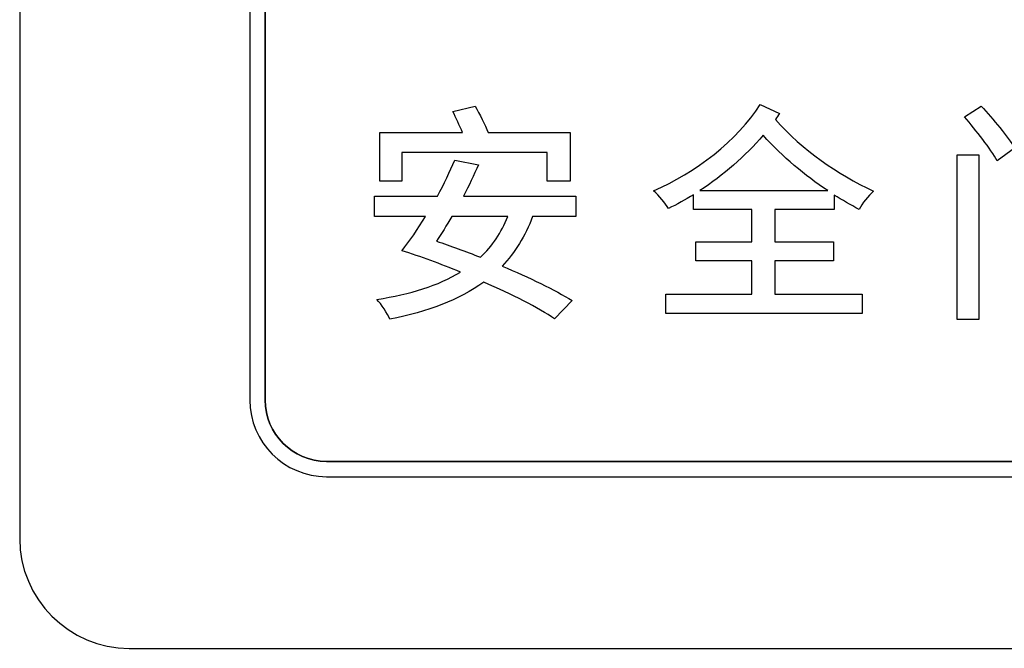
# Model space of a CAD drawing. Header units: millimetres. Extents: x 7146 to 9108, y -1574 to -663.
# Tile 117 of 256: x 7394 to 7407, y -1225 to -1217. Entities that reach past the tile are written whole.
import ezdxf

# ---------------------------------------------------------------- set-up
doc = ezdxf.new("R2010")
doc.units = ezdxf.units.MM
doc.header["$LTSCALE"] = 3

msp = doc.modelspace()

# ---------------------------------------------------------------- linework, layer by layer
at = {"linetype": 'Continuous', "lineweight": 30}
for points, knots in [([(7395.087, -1206.57), (7395.087, -1206.57), (7412.387, -1206.57), (7412.387, -1206.57), (7412.387, -1206.57), (7413.212, -1206.57), (7413.887, -1207.245), (7413.887, -1208.07), (7413.887, -1208.07), (7413.887, -1208.07), (7413.887, -1223.77), (7413.887, -1223.77), (7413.887, -1223.77), (7413.887, -1224.595), (7413.212, -1225.27), (7412.387, -1225.27), (7412.387, -1225.27), (7412.387, -1225.27), (7395.087, -1225.27), (7395.087, -1225.27), (7395.087, -1225.27), (7394.262, -1225.27), (7393.587, -1224.595), (7393.587, -1223.77), (7393.587, -1223.77), (7393.587, -1223.77), (7393.587, -1208.07), (7393.587, -1208.07), (7393.587, -1208.07), (7393.587, -1207.245), (7394.262, -1206.57), (7395.087, -1206.57)], [0, 0, 0, 0, 0.111111, 0.111111, 0.111111, 0.111111, 0.222222, 0.222222, 0.222222, 0.222222, 0.333333, 0.333333, 0.333333, 0.333333, 0.444444, 0.444444, 0.444444, 0.444444, 0.555556, 0.555556, 0.555556, 0.555556, 0.666667, 0.666667, 0.666667, 0.666667, 0.777778, 0.777778, 0.777778, 0.777778, 1, 1, 1, 1]), ([(7395.087, -1206.57), (7395.087, -1206.57), (7412.387, -1206.57), (7412.387, -1206.57), (7412.387, -1206.57), (7413.212, -1206.57), (7413.887, -1207.245), (7413.887, -1208.07), (7413.887, -1208.07), (7413.887, -1208.07), (7413.887, -1223.77), (7413.887, -1223.77), (7413.887, -1223.77), (7413.887, -1224.595), (7413.212, -1225.27), (7412.387, -1225.27), (7412.387, -1225.27), (7412.387, -1225.27), (7395.087, -1225.27), (7395.087, -1225.27), (7395.087, -1225.27), (7394.262, -1225.27), (7393.587, -1224.595), (7393.587, -1223.77), (7393.587, -1223.77), (7393.587, -1223.77), (7393.587, -1208.07), (7393.587, -1208.07), (7393.587, -1208.07), (7393.587, -1207.245), (7394.262, -1206.57), (7395.087, -1206.57)], [0, 0, 0, 0, 0.111111, 0.111111, 0.111111, 0.111111, 0.222222, 0.222222, 0.222222, 0.222222, 0.333333, 0.333333, 0.333333, 0.333333, 0.444444, 0.444444, 0.444444, 0.444444, 0.555556, 0.555556, 0.555556, 0.555556, 0.666667, 0.666667, 0.666667, 0.666667, 0.777778, 0.777778, 0.777778, 0.777778, 1, 1, 1, 1]), ([(7397.787, -1208.92), (7397.787, -1208.92), (7409.687, -1208.92), (7409.687, -1208.92), (7409.687, -1208.92), (7410.264, -1208.92), (7410.737, -1209.392), (7410.737, -1209.97), (7410.737, -1209.97), (7410.737, -1209.97), (7410.737, -1221.87), (7410.737, -1221.87), (7410.737, -1221.87), (7410.737, -1222.447), (7410.264, -1222.92), (7409.687, -1222.92), (7409.687, -1222.92), (7409.687, -1222.92), (7397.787, -1222.92), (7397.787, -1222.92), (7397.787, -1222.92), (7397.209, -1222.92), (7396.737, -1222.447), (7396.737, -1221.87), (7396.737, -1221.87), (7396.737, -1221.87), (7396.737, -1209.97), (7396.737, -1209.97), (7396.737, -1209.97), (7396.737, -1209.392), (7397.209, -1208.92), (7397.787, -1208.92)], [0, 0, 0, 0, 0.111111, 0.111111, 0.111111, 0.111111, 0.222222, 0.222222, 0.222222, 0.222222, 0.333333, 0.333333, 0.333333, 0.333333, 0.444444, 0.444444, 0.444444, 0.444444, 0.555556, 0.555556, 0.555556, 0.555556, 0.666667, 0.666667, 0.666667, 0.666667, 0.777778, 0.777778, 0.777778, 0.777778, 1, 1, 1, 1]), ([(7397.787, -1208.92), (7397.787, -1208.92), (7409.687, -1208.92), (7409.687, -1208.92), (7409.687, -1208.92), (7410.264, -1208.92), (7410.737, -1209.392), (7410.737, -1209.97), (7410.737, -1209.97), (7410.737, -1209.97), (7410.737, -1221.87), (7410.737, -1221.87), (7410.737, -1221.87), (7410.737, -1222.447), (7410.264, -1222.92), (7409.687, -1222.92), (7409.687, -1222.92), (7409.687, -1222.92), (7397.787, -1222.92), (7397.787, -1222.92), (7397.787, -1222.92), (7397.209, -1222.92), (7396.737, -1222.447), (7396.737, -1221.87), (7396.737, -1221.87), (7396.737, -1221.87), (7396.737, -1209.97), (7396.737, -1209.97), (7396.737, -1209.97), (7396.737, -1209.392), (7397.209, -1208.92), (7397.787, -1208.92)], [0, 0, 0, 0, 0.111111, 0.111111, 0.111111, 0.111111, 0.222222, 0.222222, 0.222222, 0.222222, 0.333333, 0.333333, 0.333333, 0.333333, 0.444444, 0.444444, 0.444444, 0.444444, 0.555556, 0.555556, 0.555556, 0.555556, 0.666667, 0.666667, 0.666667, 0.666667, 0.777778, 0.777778, 0.777778, 0.777778, 1, 1, 1, 1]), ([(7397.787, -1208.92), (7397.787, -1208.92), (7409.687, -1208.92), (7409.687, -1208.92), (7409.687, -1208.92), (7410.264, -1208.92), (7410.737, -1209.392), (7410.737, -1209.97), (7410.737, -1209.97), (7410.737, -1209.97), (7410.737, -1221.87), (7410.737, -1221.87), (7410.737, -1221.87), (7410.737, -1222.447), (7410.264, -1222.92), (7409.687, -1222.92), (7409.687, -1222.92), (7409.687, -1222.92), (7397.787, -1222.92), (7397.787, -1222.92), (7397.787, -1222.92), (7397.209, -1222.92), (7396.737, -1222.447), (7396.737, -1221.87), (7396.737, -1221.87), (7396.737, -1221.87), (7396.737, -1209.97), (7396.737, -1209.97), (7396.737, -1209.97), (7396.737, -1209.392), (7397.209, -1208.92), (7397.787, -1208.92)], [0, 0, 0, 0, 0.111111, 0.111111, 0.111111, 0.111111, 0.222222, 0.222222, 0.222222, 0.222222, 0.333333, 0.333333, 0.333333, 0.333333, 0.444444, 0.444444, 0.444444, 0.444444, 0.555556, 0.555556, 0.555556, 0.555556, 0.666667, 0.666667, 0.666667, 0.666667, 0.777778, 0.777778, 0.777778, 0.777778, 1, 1, 1, 1]), ([(7397.787, -1208.92), (7397.787, -1208.92), (7409.687, -1208.92), (7409.687, -1208.92), (7409.687, -1208.92), (7410.264, -1208.92), (7410.737, -1209.392), (7410.737, -1209.97), (7410.737, -1209.97), (7410.737, -1209.97), (7410.737, -1221.87), (7410.737, -1221.87), (7410.737, -1221.87), (7410.737, -1222.447), (7410.264, -1222.92), (7409.687, -1222.92), (7409.687, -1222.92), (7409.687, -1222.92), (7397.787, -1222.92), (7397.787, -1222.92), (7397.787, -1222.92), (7397.209, -1222.92), (7396.737, -1222.447), (7396.737, -1221.87), (7396.737, -1221.87), (7396.737, -1221.87), (7396.737, -1209.97), (7396.737, -1209.97), (7396.737, -1209.97), (7396.737, -1209.392), (7397.209, -1208.92), (7397.787, -1208.92)], [0, 0, 0, 0, 0.111111, 0.111111, 0.111111, 0.111111, 0.222222, 0.222222, 0.222222, 0.222222, 0.333333, 0.333333, 0.333333, 0.333333, 0.444444, 0.444444, 0.444444, 0.444444, 0.555556, 0.555556, 0.555556, 0.555556, 0.666667, 0.666667, 0.666667, 0.666667, 0.777778, 0.777778, 0.777778, 0.777778, 1, 1, 1, 1]), ([(7397.787, -1208.92), (7397.787, -1208.92), (7409.687, -1208.92), (7409.687, -1208.92), (7409.687, -1208.92), (7410.264, -1208.92), (7410.737, -1209.392), (7410.737, -1209.97), (7410.737, -1209.97), (7410.737, -1209.97), (7410.737, -1221.87), (7410.737, -1221.87), (7410.737, -1221.87), (7410.737, -1222.447), (7410.264, -1222.92), (7409.687, -1222.92), (7409.687, -1222.92), (7409.687, -1222.92), (7397.787, -1222.92), (7397.787, -1222.92), (7397.787, -1222.92), (7397.209, -1222.92), (7396.737, -1222.447), (7396.737, -1221.87), (7396.737, -1221.87), (7396.737, -1221.87), (7396.737, -1209.97), (7396.737, -1209.97), (7396.737, -1209.97), (7396.737, -1209.392), (7397.209, -1208.92), (7397.787, -1208.92)], [0, 0, 0, 0, 0.111111, 0.111111, 0.111111, 0.111111, 0.222222, 0.222222, 0.222222, 0.222222, 0.333333, 0.333333, 0.333333, 0.333333, 0.444444, 0.444444, 0.444444, 0.444444, 0.555556, 0.555556, 0.555556, 0.555556, 0.666667, 0.666667, 0.666667, 0.666667, 0.777778, 0.777778, 0.777778, 0.777778, 1, 1, 1, 1]), ([(7397.787, -1208.92), (7397.787, -1208.92), (7409.687, -1208.92), (7409.687, -1208.92), (7409.687, -1208.92), (7410.264, -1208.92), (7410.737, -1209.392), (7410.737, -1209.97), (7410.737, -1209.97), (7410.737, -1209.97), (7410.737, -1221.87), (7410.737, -1221.87), (7410.737, -1221.87), (7410.737, -1222.447), (7410.264, -1222.92), (7409.687, -1222.92), (7409.687, -1222.92), (7409.687, -1222.92), (7397.787, -1222.92), (7397.787, -1222.92), (7397.787, -1222.92), (7397.209, -1222.92), (7396.737, -1222.447), (7396.737, -1221.87), (7396.737, -1221.87), (7396.737, -1221.87), (7396.737, -1209.97), (7396.737, -1209.97), (7396.737, -1209.97), (7396.737, -1209.392), (7397.209, -1208.92), (7397.787, -1208.92)], [0, 0, 0, 0, 0.111111, 0.111111, 0.111111, 0.111111, 0.222222, 0.222222, 0.222222, 0.222222, 0.333333, 0.333333, 0.333333, 0.333333, 0.444444, 0.444444, 0.444444, 0.444444, 0.555556, 0.555556, 0.555556, 0.555556, 0.666667, 0.666667, 0.666667, 0.666667, 0.777778, 0.777778, 0.777778, 0.777778, 1, 1, 1, 1]), ([(7397.787, -1208.92), (7397.787, -1208.92), (7409.687, -1208.92), (7409.687, -1208.92), (7409.687, -1208.92), (7410.264, -1208.92), (7410.737, -1209.392), (7410.737, -1209.97), (7410.737, -1209.97), (7410.737, -1209.97), (7410.737, -1221.87), (7410.737, -1221.87), (7410.737, -1221.87), (7410.737, -1222.447), (7410.264, -1222.92), (7409.687, -1222.92), (7409.687, -1222.92), (7409.687, -1222.92), (7397.787, -1222.92), (7397.787, -1222.92), (7397.787, -1222.92), (7397.209, -1222.92), (7396.737, -1222.447), (7396.737, -1221.87), (7396.737, -1221.87), (7396.737, -1221.87), (7396.737, -1209.97), (7396.737, -1209.97), (7396.737, -1209.97), (7396.737, -1209.392), (7397.209, -1208.92), (7397.787, -1208.92)], [0, 0, 0, 0, 0.111111, 0.111111, 0.111111, 0.111111, 0.222222, 0.222222, 0.222222, 0.222222, 0.333333, 0.333333, 0.333333, 0.333333, 0.444444, 0.444444, 0.444444, 0.444444, 0.555556, 0.555556, 0.555556, 0.555556, 0.666667, 0.666667, 0.666667, 0.666667, 0.777778, 0.777778, 0.777778, 0.777778, 1, 1, 1, 1]), ([(7397.787, -1208.92), (7397.787, -1208.92), (7409.687, -1208.92), (7409.687, -1208.92), (7409.687, -1208.92), (7410.264, -1208.92), (7410.737, -1209.392), (7410.737, -1209.97), (7410.737, -1209.97), (7410.737, -1209.97), (7410.737, -1221.87), (7410.737, -1221.87), (7410.737, -1221.87), (7410.737, -1222.447), (7410.264, -1222.92), (7409.687, -1222.92), (7409.687, -1222.92), (7409.687, -1222.92), (7397.787, -1222.92), (7397.787, -1222.92), (7397.787, -1222.92), (7397.209, -1222.92), (7396.737, -1222.447), (7396.737, -1221.87), (7396.737, -1221.87), (7396.737, -1221.87), (7396.737, -1209.97), (7396.737, -1209.97), (7396.737, -1209.97), (7396.737, -1209.392), (7397.209, -1208.92), (7397.787, -1208.92)], [0, 0, 0, 0, 0.111111, 0.111111, 0.111111, 0.111111, 0.222222, 0.222222, 0.222222, 0.222222, 0.333333, 0.333333, 0.333333, 0.333333, 0.444444, 0.444444, 0.444444, 0.444444, 0.555556, 0.555556, 0.555556, 0.555556, 0.666667, 0.666667, 0.666667, 0.666667, 0.777778, 0.777778, 0.777778, 0.777778, 1, 1, 1, 1]), ([(7401.618, -1209.13), (7401.618, -1209.13), (7401.63, -1209.13), (7401.63, -1209.13), (7401.63, -1209.13), (7401.63, -1209.13), (7409.687, -1209.13), (7409.687, -1209.13), (7409.687, -1209.13), (7410.149, -1209.13), (7410.527, -1209.508), (7410.527, -1209.97), (7410.527, -1209.97), (7410.527, -1209.97), (7410.527, -1221.87), (7410.527, -1221.87), (7410.527, -1221.87), (7410.527, -1222.332), (7410.149, -1222.71), (7409.687, -1222.71), (7409.687, -1222.71), (7409.687, -1222.71), (7397.787, -1222.71), (7397.787, -1222.71), (7397.787, -1222.71), (7397.325, -1222.71), (7396.947, -1222.332), (7396.947, -1221.87), (7396.947, -1221.87), (7396.947, -1221.87), (7396.947, -1213.89), (7396.947, -1213.89), (7396.947, -1213.89), (7396.947, -1213.89), (7396.947, -1213.8), (7396.947, -1213.8), (7396.947, -1213.8), (7396.947, -1213.8), (7401.618, -1209.13), (7401.618, -1209.13)], [0, 0, 0, 0, 0.090909, 0.090909, 0.090909, 0.090909, 0.181818, 0.181818, 0.181818, 0.181818, 0.272727, 0.272727, 0.272727, 0.272727, 0.363636, 0.363636, 0.363636, 0.363636, 0.454545, 0.454545, 0.454545, 0.454545, 0.545455, 0.545455, 0.545455, 0.545455, 0.636364, 0.636364, 0.636364, 0.636364, 0.727273, 0.727273, 0.727273, 0.727273, 0.818182, 0.818182, 0.818182, 0.818182, 1, 1, 1, 1]), ([(7410.527, -1221.87), (7410.527, -1221.87), (7410.527, -1209.97), (7410.527, -1209.97), (7410.527, -1209.97), (7410.527, -1209.508), (7410.149, -1209.13), (7409.687, -1209.13), (7409.687, -1209.13), (7409.687, -1209.13), (7401.63, -1209.13), (7401.63, -1209.13), (7401.63, -1209.13), (7401.63, -1209.13), (7401.618, -1209.13), (7401.618, -1209.13), (7401.618, -1209.13), (7401.618, -1209.13), (7396.947, -1213.8), (7396.947, -1213.8), (7396.947, -1213.8), (7396.947, -1213.8), (7396.947, -1213.89), (7396.947, -1213.89), (7396.947, -1213.89), (7396.947, -1213.89), (7396.947, -1221.87), (7396.947, -1221.87), (7396.947, -1221.87), (7396.947, -1222.332), (7397.325, -1222.71), (7397.787, -1222.71), (7397.787, -1222.71), (7397.787, -1222.71), (7409.687, -1222.71), (7409.687, -1222.71), (7409.687, -1222.71), (7410.149, -1222.71), (7410.527, -1222.332), (7410.527, -1221.87)], [0, 0, 0, 0, 0.090909, 0.090909, 0.090909, 0.090909, 0.181818, 0.181818, 0.181818, 0.181818, 0.272727, 0.272727, 0.272727, 0.272727, 0.363636, 0.363636, 0.363636, 0.363636, 0.454545, 0.454545, 0.454545, 0.454545, 0.545455, 0.545455, 0.545455, 0.545455, 0.636364, 0.636364, 0.636364, 0.636364, 0.727273, 0.727273, 0.727273, 0.727273, 0.818182, 0.818182, 0.818182, 0.818182, 1, 1, 1, 1]), ([(7401.618, -1209.13), (7401.618, -1209.13), (7401.63, -1209.13), (7401.63, -1209.13), (7401.63, -1209.13), (7401.63, -1209.13), (7409.687, -1209.13), (7409.687, -1209.13), (7409.687, -1209.13), (7410.149, -1209.13), (7410.527, -1209.508), (7410.527, -1209.97), (7410.527, -1209.97), (7410.527, -1209.97), (7410.527, -1221.87), (7410.527, -1221.87), (7410.527, -1221.87), (7410.527, -1222.332), (7410.149, -1222.71), (7409.687, -1222.71), (7409.687, -1222.71), (7409.687, -1222.71), (7397.787, -1222.71), (7397.787, -1222.71), (7397.787, -1222.71), (7397.325, -1222.71), (7396.947, -1222.332), (7396.947, -1221.87), (7396.947, -1221.87), (7396.947, -1221.87), (7396.947, -1213.89), (7396.947, -1213.89), (7396.947, -1213.89), (7396.947, -1213.89), (7396.947, -1213.8), (7396.947, -1213.8), (7396.947, -1213.8), (7396.947, -1213.8), (7401.618, -1209.13), (7401.618, -1209.13)], [0, 0, 0, 0, 0.090909, 0.090909, 0.090909, 0.090909, 0.181818, 0.181818, 0.181818, 0.181818, 0.272727, 0.272727, 0.272727, 0.272727, 0.363636, 0.363636, 0.363636, 0.363636, 0.454545, 0.454545, 0.454545, 0.454545, 0.545455, 0.545455, 0.545455, 0.545455, 0.636364, 0.636364, 0.636364, 0.636364, 0.727273, 0.727273, 0.727273, 0.727273, 0.818182, 0.818182, 0.818182, 0.818182, 1, 1, 1, 1]), ([(7410.527, -1221.87), (7410.527, -1221.87), (7410.527, -1209.97), (7410.527, -1209.97), (7410.527, -1209.97), (7410.527, -1209.508), (7410.149, -1209.13), (7409.687, -1209.13), (7409.687, -1209.13), (7409.687, -1209.13), (7401.63, -1209.13), (7401.63, -1209.13), (7401.63, -1209.13), (7401.63, -1209.13), (7401.618, -1209.13), (7401.618, -1209.13), (7401.618, -1209.13), (7401.618, -1209.13), (7396.947, -1213.8), (7396.947, -1213.8), (7396.947, -1213.8), (7396.947, -1213.8), (7396.947, -1213.89), (7396.947, -1213.89), (7396.947, -1213.89), (7396.947, -1213.89), (7396.947, -1221.87), (7396.947, -1221.87), (7396.947, -1221.87), (7396.947, -1222.332), (7397.325, -1222.71), (7397.787, -1222.71), (7397.787, -1222.71), (7397.787, -1222.71), (7409.687, -1222.71), (7409.687, -1222.71), (7409.687, -1222.71), (7410.149, -1222.71), (7410.527, -1222.332), (7410.527, -1221.87)], [0, 0, 0, 0, 0.090909, 0.090909, 0.090909, 0.090909, 0.181818, 0.181818, 0.181818, 0.181818, 0.272727, 0.272727, 0.272727, 0.272727, 0.363636, 0.363636, 0.363636, 0.363636, 0.454545, 0.454545, 0.454545, 0.454545, 0.545455, 0.545455, 0.545455, 0.545455, 0.636364, 0.636364, 0.636364, 0.636364, 0.727273, 0.727273, 0.727273, 0.727273, 0.818182, 0.818182, 0.818182, 0.818182, 1, 1, 1, 1]), ([(7401.618, -1209.13), (7401.618, -1209.13), (7401.63, -1209.13), (7401.63, -1209.13), (7401.63, -1209.13), (7401.63, -1209.13), (7409.687, -1209.13), (7409.687, -1209.13), (7409.687, -1209.13), (7410.149, -1209.13), (7410.527, -1209.508), (7410.527, -1209.97), (7410.527, -1209.97), (7410.527, -1209.97), (7410.527, -1221.87), (7410.527, -1221.87), (7410.527, -1221.87), (7410.527, -1222.332), (7410.149, -1222.71), (7409.687, -1222.71), (7409.687, -1222.71), (7409.687, -1222.71), (7397.787, -1222.71), (7397.787, -1222.71), (7397.787, -1222.71), (7397.325, -1222.71), (7396.947, -1222.332), (7396.947, -1221.87), (7396.947, -1221.87), (7396.947, -1221.87), (7396.947, -1213.89), (7396.947, -1213.89), (7396.947, -1213.89), (7396.947, -1213.89), (7396.947, -1213.8), (7396.947, -1213.8), (7396.947, -1213.8), (7396.947, -1213.8), (7401.618, -1209.13), (7401.618, -1209.13)], [0, 0, 0, 0, 0.090909, 0.090909, 0.090909, 0.090909, 0.181818, 0.181818, 0.181818, 0.181818, 0.272727, 0.272727, 0.272727, 0.272727, 0.363636, 0.363636, 0.363636, 0.363636, 0.454545, 0.454545, 0.454545, 0.454545, 0.545455, 0.545455, 0.545455, 0.545455, 0.636364, 0.636364, 0.636364, 0.636364, 0.727273, 0.727273, 0.727273, 0.727273, 0.818182, 0.818182, 0.818182, 0.818182, 1, 1, 1, 1]), ([(7410.527, -1221.87), (7410.527, -1221.87), (7410.527, -1209.97), (7410.527, -1209.97), (7410.527, -1209.97), (7410.527, -1209.508), (7410.149, -1209.13), (7409.687, -1209.13), (7409.687, -1209.13), (7409.687, -1209.13), (7401.63, -1209.13), (7401.63, -1209.13), (7401.63, -1209.13), (7401.63, -1209.13), (7401.618, -1209.13), (7401.618, -1209.13), (7401.618, -1209.13), (7401.618, -1209.13), (7396.947, -1213.8), (7396.947, -1213.8), (7396.947, -1213.8), (7396.947, -1213.8), (7396.947, -1213.89), (7396.947, -1213.89), (7396.947, -1213.89), (7396.947, -1213.89), (7396.947, -1221.87), (7396.947, -1221.87), (7396.947, -1221.87), (7396.947, -1222.332), (7397.325, -1222.71), (7397.787, -1222.71), (7397.787, -1222.71), (7397.787, -1222.71), (7409.687, -1222.71), (7409.687, -1222.71), (7409.687, -1222.71), (7410.149, -1222.71), (7410.527, -1222.332), (7410.527, -1221.87)], [0, 0, 0, 0, 0.090909, 0.090909, 0.090909, 0.090909, 0.181818, 0.181818, 0.181818, 0.181818, 0.272727, 0.272727, 0.272727, 0.272727, 0.363636, 0.363636, 0.363636, 0.363636, 0.454545, 0.454545, 0.454545, 0.454545, 0.545455, 0.545455, 0.545455, 0.545455, 0.636364, 0.636364, 0.636364, 0.636364, 0.727273, 0.727273, 0.727273, 0.727273, 0.818182, 0.818182, 0.818182, 0.818182, 1, 1, 1, 1]), ([(7401.618, -1209.13), (7401.618, -1209.13), (7401.63, -1209.13), (7401.63, -1209.13), (7401.63, -1209.13), (7401.63, -1209.13), (7409.687, -1209.13), (7409.687, -1209.13), (7409.687, -1209.13), (7410.149, -1209.13), (7410.527, -1209.508), (7410.527, -1209.97), (7410.527, -1209.97), (7410.527, -1209.97), (7410.527, -1221.87), (7410.527, -1221.87), (7410.527, -1221.87), (7410.527, -1222.332), (7410.149, -1222.71), (7409.687, -1222.71), (7409.687, -1222.71), (7409.687, -1222.71), (7397.787, -1222.71), (7397.787, -1222.71), (7397.787, -1222.71), (7397.325, -1222.71), (7396.947, -1222.332), (7396.947, -1221.87), (7396.947, -1221.87), (7396.947, -1221.87), (7396.947, -1213.89), (7396.947, -1213.89), (7396.947, -1213.89), (7396.947, -1213.89), (7396.947, -1213.8), (7396.947, -1213.8), (7396.947, -1213.8), (7396.947, -1213.8), (7401.618, -1209.13), (7401.618, -1209.13)], [0, 0, 0, 0, 0.090909, 0.090909, 0.090909, 0.090909, 0.181818, 0.181818, 0.181818, 0.181818, 0.272727, 0.272727, 0.272727, 0.272727, 0.363636, 0.363636, 0.363636, 0.363636, 0.454545, 0.454545, 0.454545, 0.454545, 0.545455, 0.545455, 0.545455, 0.545455, 0.636364, 0.636364, 0.636364, 0.636364, 0.727273, 0.727273, 0.727273, 0.727273, 0.818182, 0.818182, 0.818182, 0.818182, 1, 1, 1, 1]), ([(7410.527, -1221.87), (7410.527, -1221.87), (7410.527, -1209.97), (7410.527, -1209.97), (7410.527, -1209.97), (7410.527, -1209.508), (7410.149, -1209.13), (7409.687, -1209.13), (7409.687, -1209.13), (7409.687, -1209.13), (7401.63, -1209.13), (7401.63, -1209.13), (7401.63, -1209.13), (7401.63, -1209.13), (7401.618, -1209.13), (7401.618, -1209.13), (7401.618, -1209.13), (7401.618, -1209.13), (7396.947, -1213.8), (7396.947, -1213.8), (7396.947, -1213.8), (7396.947, -1213.8), (7396.947, -1213.89), (7396.947, -1213.89), (7396.947, -1213.89), (7396.947, -1213.89), (7396.947, -1221.87), (7396.947, -1221.87), (7396.947, -1221.87), (7396.947, -1222.332), (7397.325, -1222.71), (7397.787, -1222.71), (7397.787, -1222.71), (7397.787, -1222.71), (7409.687, -1222.71), (7409.687, -1222.71), (7409.687, -1222.71), (7410.149, -1222.71), (7410.527, -1222.332), (7410.527, -1221.87)], [0, 0, 0, 0, 0.090909, 0.090909, 0.090909, 0.090909, 0.181818, 0.181818, 0.181818, 0.181818, 0.272727, 0.272727, 0.272727, 0.272727, 0.363636, 0.363636, 0.363636, 0.363636, 0.454545, 0.454545, 0.454545, 0.454545, 0.545455, 0.545455, 0.545455, 0.545455, 0.636364, 0.636364, 0.636364, 0.636364, 0.727273, 0.727273, 0.727273, 0.727273, 0.818182, 0.818182, 0.818182, 0.818182, 1, 1, 1, 1]), ([(7401.618, -1209.13), (7401.618, -1209.13), (7401.63, -1209.13), (7401.63, -1209.13), (7401.63, -1209.13), (7401.63, -1209.13), (7409.687, -1209.13), (7409.687, -1209.13), (7409.687, -1209.13), (7410.149, -1209.13), (7410.527, -1209.508), (7410.527, -1209.97), (7410.527, -1209.97), (7410.527, -1209.97), (7410.527, -1221.87), (7410.527, -1221.87), (7410.527, -1221.87), (7410.527, -1222.332), (7410.149, -1222.71), (7409.687, -1222.71), (7409.687, -1222.71), (7409.687, -1222.71), (7397.787, -1222.71), (7397.787, -1222.71), (7397.787, -1222.71), (7397.325, -1222.71), (7396.947, -1222.332), (7396.947, -1221.87), (7396.947, -1221.87), (7396.947, -1221.87), (7396.947, -1213.89), (7396.947, -1213.89), (7396.947, -1213.89), (7396.947, -1213.89), (7396.947, -1213.8), (7396.947, -1213.8), (7396.947, -1213.8), (7396.947, -1213.8), (7401.618, -1209.13), (7401.618, -1209.13)], [0, 0, 0, 0, 0.090909, 0.090909, 0.090909, 0.090909, 0.181818, 0.181818, 0.181818, 0.181818, 0.272727, 0.272727, 0.272727, 0.272727, 0.363636, 0.363636, 0.363636, 0.363636, 0.454545, 0.454545, 0.454545, 0.454545, 0.545455, 0.545455, 0.545455, 0.545455, 0.636364, 0.636364, 0.636364, 0.636364, 0.727273, 0.727273, 0.727273, 0.727273, 0.818182, 0.818182, 0.818182, 0.818182, 1, 1, 1, 1]), ([(7410.527, -1221.87), (7410.527, -1221.87), (7410.527, -1209.97), (7410.527, -1209.97), (7410.527, -1209.97), (7410.527, -1209.508), (7410.149, -1209.13), (7409.687, -1209.13), (7409.687, -1209.13), (7409.687, -1209.13), (7401.63, -1209.13), (7401.63, -1209.13), (7401.63, -1209.13), (7401.63, -1209.13), (7401.618, -1209.13), (7401.618, -1209.13), (7401.618, -1209.13), (7401.618, -1209.13), (7396.947, -1213.8), (7396.947, -1213.8), (7396.947, -1213.8), (7396.947, -1213.8), (7396.947, -1213.89), (7396.947, -1213.89), (7396.947, -1213.89), (7396.947, -1213.89), (7396.947, -1221.87), (7396.947, -1221.87), (7396.947, -1221.87), (7396.947, -1222.332), (7397.325, -1222.71), (7397.787, -1222.71), (7397.787, -1222.71), (7397.787, -1222.71), (7409.687, -1222.71), (7409.687, -1222.71), (7409.687, -1222.71), (7410.149, -1222.71), (7410.527, -1222.332), (7410.527, -1221.87)], [0, 0, 0, 0, 0.090909, 0.090909, 0.090909, 0.090909, 0.181818, 0.181818, 0.181818, 0.181818, 0.272727, 0.272727, 0.272727, 0.272727, 0.363636, 0.363636, 0.363636, 0.363636, 0.454545, 0.454545, 0.454545, 0.454545, 0.545455, 0.545455, 0.545455, 0.545455, 0.636364, 0.636364, 0.636364, 0.636364, 0.727273, 0.727273, 0.727273, 0.727273, 0.818182, 0.818182, 0.818182, 0.818182, 1, 1, 1, 1]), ([(7401.618, -1209.13), (7401.618, -1209.13), (7401.63, -1209.13), (7401.63, -1209.13), (7401.63, -1209.13), (7401.63, -1209.13), (7409.687, -1209.13), (7409.687, -1209.13), (7409.687, -1209.13), (7410.149, -1209.13), (7410.527, -1209.508), (7410.527, -1209.97), (7410.527, -1209.97), (7410.527, -1209.97), (7410.527, -1221.87), (7410.527, -1221.87), (7410.527, -1221.87), (7410.527, -1222.332), (7410.149, -1222.71), (7409.687, -1222.71), (7409.687, -1222.71), (7409.687, -1222.71), (7397.787, -1222.71), (7397.787, -1222.71), (7397.787, -1222.71), (7397.325, -1222.71), (7396.947, -1222.332), (7396.947, -1221.87), (7396.947, -1221.87), (7396.947, -1221.87), (7396.947, -1213.89), (7396.947, -1213.89), (7396.947, -1213.89), (7396.947, -1213.89), (7396.947, -1213.8), (7396.947, -1213.8), (7396.947, -1213.8), (7396.947, -1213.8), (7401.618, -1209.13), (7401.618, -1209.13)], [0, 0, 0, 0, 0.090909, 0.090909, 0.090909, 0.090909, 0.181818, 0.181818, 0.181818, 0.181818, 0.272727, 0.272727, 0.272727, 0.272727, 0.363636, 0.363636, 0.363636, 0.363636, 0.454545, 0.454545, 0.454545, 0.454545, 0.545455, 0.545455, 0.545455, 0.545455, 0.636364, 0.636364, 0.636364, 0.636364, 0.727273, 0.727273, 0.727273, 0.727273, 0.818182, 0.818182, 0.818182, 0.818182, 1, 1, 1, 1]), ([(7410.527, -1221.87), (7410.527, -1221.87), (7410.527, -1209.97), (7410.527, -1209.97), (7410.527, -1209.97), (7410.527, -1209.508), (7410.149, -1209.13), (7409.687, -1209.13), (7409.687, -1209.13), (7409.687, -1209.13), (7401.63, -1209.13), (7401.63, -1209.13), (7401.63, -1209.13), (7401.63, -1209.13), (7401.618, -1209.13), (7401.618, -1209.13), (7401.618, -1209.13), (7401.618, -1209.13), (7396.947, -1213.8), (7396.947, -1213.8), (7396.947, -1213.8), (7396.947, -1213.8), (7396.947, -1213.89), (7396.947, -1213.89), (7396.947, -1213.89), (7396.947, -1213.89), (7396.947, -1221.87), (7396.947, -1221.87), (7396.947, -1221.87), (7396.947, -1222.332), (7397.325, -1222.71), (7397.787, -1222.71), (7397.787, -1222.71), (7397.787, -1222.71), (7409.687, -1222.71), (7409.687, -1222.71), (7409.687, -1222.71), (7410.149, -1222.71), (7410.527, -1222.332), (7410.527, -1221.87)], [0, 0, 0, 0, 0.090909, 0.090909, 0.090909, 0.090909, 0.181818, 0.181818, 0.181818, 0.181818, 0.272727, 0.272727, 0.272727, 0.272727, 0.363636, 0.363636, 0.363636, 0.363636, 0.454545, 0.454545, 0.454545, 0.454545, 0.545455, 0.545455, 0.545455, 0.545455, 0.636364, 0.636364, 0.636364, 0.636364, 0.727273, 0.727273, 0.727273, 0.727273, 0.818182, 0.818182, 0.818182, 0.818182, 1, 1, 1, 1]), ([(7401.618, -1209.13), (7401.618, -1209.13), (7401.63, -1209.13), (7401.63, -1209.13), (7401.63, -1209.13), (7401.63, -1209.13), (7409.687, -1209.13), (7409.687, -1209.13), (7409.687, -1209.13), (7410.149, -1209.13), (7410.527, -1209.508), (7410.527, -1209.97), (7410.527, -1209.97), (7410.527, -1209.97), (7410.527, -1221.87), (7410.527, -1221.87), (7410.527, -1221.87), (7410.527, -1222.332), (7410.149, -1222.71), (7409.687, -1222.71), (7409.687, -1222.71), (7409.687, -1222.71), (7397.787, -1222.71), (7397.787, -1222.71), (7397.787, -1222.71), (7397.325, -1222.71), (7396.947, -1222.332), (7396.947, -1221.87), (7396.947, -1221.87), (7396.947, -1221.87), (7396.947, -1213.89), (7396.947, -1213.89), (7396.947, -1213.89), (7396.947, -1213.89), (7396.947, -1213.8), (7396.947, -1213.8), (7396.947, -1213.8), (7396.947, -1213.8), (7401.618, -1209.13), (7401.618, -1209.13)], [0, 0, 0, 0, 0.090909, 0.090909, 0.090909, 0.090909, 0.181818, 0.181818, 0.181818, 0.181818, 0.272727, 0.272727, 0.272727, 0.272727, 0.363636, 0.363636, 0.363636, 0.363636, 0.454545, 0.454545, 0.454545, 0.454545, 0.545455, 0.545455, 0.545455, 0.545455, 0.636364, 0.636364, 0.636364, 0.636364, 0.727273, 0.727273, 0.727273, 0.727273, 0.818182, 0.818182, 0.818182, 0.818182, 1, 1, 1, 1]), ([(7410.527, -1221.87), (7410.527, -1221.87), (7410.527, -1209.97), (7410.527, -1209.97), (7410.527, -1209.97), (7410.527, -1209.508), (7410.149, -1209.13), (7409.687, -1209.13), (7409.687, -1209.13), (7409.687, -1209.13), (7401.63, -1209.13), (7401.63, -1209.13), (7401.63, -1209.13), (7401.63, -1209.13), (7401.618, -1209.13), (7401.618, -1209.13), (7401.618, -1209.13), (7401.618, -1209.13), (7396.947, -1213.8), (7396.947, -1213.8), (7396.947, -1213.8), (7396.947, -1213.8), (7396.947, -1213.89), (7396.947, -1213.89), (7396.947, -1213.89), (7396.947, -1213.89), (7396.947, -1221.87), (7396.947, -1221.87), (7396.947, -1221.87), (7396.947, -1222.332), (7397.325, -1222.71), (7397.787, -1222.71), (7397.787, -1222.71), (7397.787, -1222.71), (7409.687, -1222.71), (7409.687, -1222.71), (7409.687, -1222.71), (7410.149, -1222.71), (7410.527, -1222.332), (7410.527, -1221.87)], [0, 0, 0, 0, 0.090909, 0.090909, 0.090909, 0.090909, 0.181818, 0.181818, 0.181818, 0.181818, 0.272727, 0.272727, 0.272727, 0.272727, 0.363636, 0.363636, 0.363636, 0.363636, 0.454545, 0.454545, 0.454545, 0.454545, 0.545455, 0.545455, 0.545455, 0.545455, 0.636364, 0.636364, 0.636364, 0.636364, 0.727273, 0.727273, 0.727273, 0.727273, 0.818182, 0.818182, 0.818182, 0.818182, 1, 1, 1, 1]), ([(7401.618, -1209.13), (7401.618, -1209.13), (7401.63, -1209.13), (7401.63, -1209.13), (7401.63, -1209.13), (7401.63, -1209.13), (7409.687, -1209.13), (7409.687, -1209.13), (7409.687, -1209.13), (7410.149, -1209.13), (7410.527, -1209.508), (7410.527, -1209.97), (7410.527, -1209.97), (7410.527, -1209.97), (7410.527, -1221.87), (7410.527, -1221.87), (7410.527, -1221.87), (7410.527, -1222.332), (7410.149, -1222.71), (7409.687, -1222.71), (7409.687, -1222.71), (7409.687, -1222.71), (7397.787, -1222.71), (7397.787, -1222.71), (7397.787, -1222.71), (7397.325, -1222.71), (7396.947, -1222.332), (7396.947, -1221.87), (7396.947, -1221.87), (7396.947, -1221.87), (7396.947, -1213.89), (7396.947, -1213.89), (7396.947, -1213.89), (7396.947, -1213.89), (7396.947, -1213.8), (7396.947, -1213.8), (7396.947, -1213.8), (7396.947, -1213.8), (7401.618, -1209.13), (7401.618, -1209.13)], [0, 0, 0, 0, 0.090909, 0.090909, 0.090909, 0.090909, 0.181818, 0.181818, 0.181818, 0.181818, 0.272727, 0.272727, 0.272727, 0.272727, 0.363636, 0.363636, 0.363636, 0.363636, 0.454545, 0.454545, 0.454545, 0.454545, 0.545455, 0.545455, 0.545455, 0.545455, 0.636364, 0.636364, 0.636364, 0.636364, 0.727273, 0.727273, 0.727273, 0.727273, 0.818182, 0.818182, 0.818182, 0.818182, 1, 1, 1, 1]), ([(7410.527, -1221.87), (7410.527, -1221.87), (7410.527, -1209.97), (7410.527, -1209.97), (7410.527, -1209.97), (7410.527, -1209.508), (7410.149, -1209.13), (7409.687, -1209.13), (7409.687, -1209.13), (7409.687, -1209.13), (7401.63, -1209.13), (7401.63, -1209.13), (7401.63, -1209.13), (7401.63, -1209.13), (7401.618, -1209.13), (7401.618, -1209.13), (7401.618, -1209.13), (7401.618, -1209.13), (7396.947, -1213.8), (7396.947, -1213.8), (7396.947, -1213.8), (7396.947, -1213.8), (7396.947, -1213.89), (7396.947, -1213.89), (7396.947, -1213.89), (7396.947, -1213.89), (7396.947, -1221.87), (7396.947, -1221.87), (7396.947, -1221.87), (7396.947, -1222.332), (7397.325, -1222.71), (7397.787, -1222.71), (7397.787, -1222.71), (7397.787, -1222.71), (7409.687, -1222.71), (7409.687, -1222.71), (7409.687, -1222.71), (7410.149, -1222.71), (7410.527, -1222.332), (7410.527, -1221.87)], [0, 0, 0, 0, 0.090909, 0.090909, 0.090909, 0.090909, 0.181818, 0.181818, 0.181818, 0.181818, 0.272727, 0.272727, 0.272727, 0.272727, 0.363636, 0.363636, 0.363636, 0.363636, 0.454545, 0.454545, 0.454545, 0.454545, 0.545455, 0.545455, 0.545455, 0.545455, 0.636364, 0.636364, 0.636364, 0.636364, 0.727273, 0.727273, 0.727273, 0.727273, 0.818182, 0.818182, 0.818182, 0.818182, 1, 1, 1, 1]), ([(7398.818, -1218.482), (7398.818, -1218.482), (7400.809, -1218.482), (7400.809, -1218.482), (7400.809, -1218.482), (7400.809, -1218.482), (7400.809, -1218.873), (7400.809, -1218.873), (7400.809, -1218.873), (7400.809, -1218.873), (7401.123, -1218.873), (7401.123, -1218.873), (7401.123, -1218.873), (7401.123, -1218.873), (7401.123, -1218.206), (7401.123, -1218.206), (7401.123, -1218.206), (7401.123, -1218.206), (7400.002, -1218.206), (7400.002, -1218.206), (7400.002, -1218.206), (7399.954, -1218.098), (7399.885, -1217.958), (7399.821, -1217.844), (7399.821, -1217.844), (7399.821, -1217.844), (7399.516, -1217.917), (7399.516, -1217.917), (7399.516, -1217.917), (7399.561, -1218.006), (7399.608, -1218.114), (7399.65, -1218.206), (7399.65, -1218.206), (7399.65, -1218.206), (7398.519, -1218.206), (7398.519, -1218.206), (7398.519, -1218.206), (7398.519, -1218.206), (7398.519, -1218.873), (7398.519, -1218.873), (7398.519, -1218.873), (7398.519, -1218.873), (7398.818, -1218.873), (7398.818, -1218.873), (7398.818, -1218.873), (7398.818, -1218.873), (7398.818, -1218.482), (7398.818, -1218.482)], [0, 0, 0, 0, 0.076923, 0.076923, 0.076923, 0.076923, 0.153846, 0.153846, 0.153846, 0.153846, 0.230769, 0.230769, 0.230769, 0.230769, 0.307692, 0.307692, 0.307692, 0.307692, 0.384615, 0.384615, 0.384615, 0.384615, 0.461538, 0.461538, 0.461538, 0.461538, 0.538462, 0.538462, 0.538462, 0.538462, 0.615385, 0.615385, 0.615385, 0.615385, 0.692308, 0.692308, 0.692308, 0.692308, 0.769231, 0.769231, 0.769231, 0.769231, 0.846154, 0.846154, 0.846154, 0.846154, 1, 1, 1, 1]), ([(7398.818, -1218.482), (7398.818, -1218.482), (7400.809, -1218.482), (7400.809, -1218.482), (7400.809, -1218.482), (7400.809, -1218.482), (7400.809, -1218.873), (7400.809, -1218.873), (7400.809, -1218.873), (7400.809, -1218.873), (7401.123, -1218.873), (7401.123, -1218.873), (7401.123, -1218.873), (7401.123, -1218.873), (7401.123, -1218.206), (7401.123, -1218.206), (7401.123, -1218.206), (7401.123, -1218.206), (7400.002, -1218.206), (7400.002, -1218.206), (7400.002, -1218.206), (7399.954, -1218.098), (7399.885, -1217.958), (7399.821, -1217.844), (7399.821, -1217.844), (7399.821, -1217.844), (7399.516, -1217.917), (7399.516, -1217.917), (7399.516, -1217.917), (7399.561, -1218.006), (7399.608, -1218.114), (7399.65, -1218.206), (7399.65, -1218.206), (7399.65, -1218.206), (7398.519, -1218.206), (7398.519, -1218.206), (7398.519, -1218.206), (7398.519, -1218.206), (7398.519, -1218.873), (7398.519, -1218.873), (7398.519, -1218.873), (7398.519, -1218.873), (7398.818, -1218.873), (7398.818, -1218.873), (7398.818, -1218.873), (7398.818, -1218.873), (7398.818, -1218.482), (7398.818, -1218.482)], [0, 0, 0, 0, 0.076923, 0.076923, 0.076923, 0.076923, 0.153846, 0.153846, 0.153846, 0.153846, 0.230769, 0.230769, 0.230769, 0.230769, 0.307692, 0.307692, 0.307692, 0.307692, 0.384615, 0.384615, 0.384615, 0.384615, 0.461538, 0.461538, 0.461538, 0.461538, 0.538462, 0.538462, 0.538462, 0.538462, 0.615385, 0.615385, 0.615385, 0.615385, 0.692308, 0.692308, 0.692308, 0.692308, 0.769231, 0.769231, 0.769231, 0.769231, 0.846154, 0.846154, 0.846154, 0.846154, 1, 1, 1, 1]), ([(7404.739, -1219.263), (7404.739, -1219.263), (7404.739, -1219.063), (7404.739, -1219.063), (7404.739, -1219.063), (7404.847, -1219.13), (7404.961, -1219.196), (7405.078, -1219.263), (7405.078, -1219.263), (7405.12, -1219.177), (7405.205, -1219.073), (7405.278, -1219.012), (7405.278, -1219.012), (7404.77, -1218.765), (7404.316, -1218.46), (7403.932, -1218.028), (7403.932, -1218.028), (7403.951, -1217.999), (7403.97, -1217.974), (7403.989, -1217.945), (7403.989, -1217.945), (7403.989, -1217.945), (7403.726, -1217.822), (7403.726, -1217.822), (7403.726, -1217.822), (7403.412, -1218.317), (7402.837, -1218.758), (7402.265, -1219.006), (7402.265, -1219.006), (7402.342, -1219.069), (7402.424, -1219.174), (7402.469, -1219.247), (7402.469, -1219.247), (7402.583, -1219.193), (7402.7, -1219.127), (7402.811, -1219.06), (7402.811, -1219.06), (7402.811, -1219.06), (7402.811, -1219.263), (7402.811, -1219.263), (7402.811, -1219.263), (7402.811, -1219.263), (7403.612, -1219.263), (7403.612, -1219.263), (7403.612, -1219.263), (7403.612, -1219.263), (7403.612, -1219.704), (7403.612, -1219.704), (7403.612, -1219.704), (7403.612, -1219.704), (7402.843, -1219.704), (7402.843, -1219.704), (7402.843, -1219.704), (7402.843, -1219.704), (7402.843, -1219.962), (7402.843, -1219.962), (7402.843, -1219.962), (7402.843, -1219.962), (7403.612, -1219.962), (7403.612, -1219.962), (7403.612, -1219.962), (7403.612, -1219.962), (7403.612, -1220.422), (7403.612, -1220.422), (7403.612, -1220.422), (7403.612, -1220.422), (7402.434, -1220.422), (7402.434, -1220.422), (7402.434, -1220.422), (7402.434, -1220.422), (7402.434, -1220.686), (7402.434, -1220.686), (7402.434, -1220.686), (7402.434, -1220.686), (7405.12, -1220.686), (7405.12, -1220.686), (7405.12, -1220.686), (7405.12, -1220.686), (7405.12, -1220.422), (7405.12, -1220.422), (7405.12, -1220.422), (7405.12, -1220.422), (7403.923, -1220.422), (7403.923, -1220.422), (7403.923, -1220.422), (7403.923, -1220.422), (7403.923, -1219.962), (7403.923, -1219.962), (7403.923, -1219.962), (7403.923, -1219.962), (7404.726, -1219.962), (7404.726, -1219.962), (7404.726, -1219.962), (7404.726, -1219.962), (7404.726, -1219.704), (7404.726, -1219.704), (7404.726, -1219.704), (7404.726, -1219.704), (7403.923, -1219.704), (7403.923, -1219.704), (7403.923, -1219.704), (7403.923, -1219.704), (7403.923, -1219.263), (7403.923, -1219.263), (7403.923, -1219.263), (7403.923, -1219.263), (7404.739, -1219.263), (7404.739, -1219.263)], [0, 0, 0, 0, 0.035714, 0.035714, 0.035714, 0.035714, 0.071429, 0.071429, 0.071429, 0.071429, 0.107143, 0.107143, 0.107143, 0.107143, 0.142857, 0.142857, 0.142857, 0.142857, 0.178571, 0.178571, 0.178571, 0.178571, 0.214286, 0.214286, 0.214286, 0.214286, 0.25, 0.25, 0.25, 0.25, 0.285714, 0.285714, 0.285714, 0.285714, 0.321429, 0.321429, 0.321429, 0.321429, 0.357143, 0.357143, 0.357143, 0.357143, 0.392857, 0.392857, 0.392857, 0.392857, 0.428571, 0.428571, 0.428571, 0.428571, 0.464286, 0.464286, 0.464286, 0.464286, 0.5, 0.5, 0.5, 0.5, 0.535714, 0.535714, 0.535714, 0.535714, 0.571429, 0.571429, 0.571429, 0.571429, 0.607143, 0.607143, 0.607143, 0.607143, 0.642857, 0.642857, 0.642857, 0.642857, 0.678571, 0.678571, 0.678571, 0.678571, 0.714286, 0.714286, 0.714286, 0.714286, 0.75, 0.75, 0.75, 0.75, 0.785714, 0.785714, 0.785714, 0.785714, 0.821429, 0.821429, 0.821429, 0.821429, 0.857143, 0.857143, 0.857143, 0.857143, 0.892857, 0.892857, 0.892857, 0.892857, 0.928571, 0.928571, 0.928571, 0.928571, 1, 1, 1, 1]), ([(7404.739, -1219.263), (7404.739, -1219.263), (7404.739, -1219.063), (7404.739, -1219.063), (7404.739, -1219.063), (7404.847, -1219.13), (7404.961, -1219.196), (7405.078, -1219.263), (7405.078, -1219.263), (7405.12, -1219.177), (7405.205, -1219.073), (7405.278, -1219.012), (7405.278, -1219.012), (7404.77, -1218.765), (7404.316, -1218.46), (7403.932, -1218.028), (7403.932, -1218.028), (7403.951, -1217.999), (7403.97, -1217.974), (7403.989, -1217.945), (7403.989, -1217.945), (7403.989, -1217.945), (7403.726, -1217.822), (7403.726, -1217.822), (7403.726, -1217.822), (7403.412, -1218.317), (7402.837, -1218.758), (7402.265, -1219.006), (7402.265, -1219.006), (7402.342, -1219.069), (7402.424, -1219.174), (7402.469, -1219.247), (7402.469, -1219.247), (7402.583, -1219.193), (7402.7, -1219.127), (7402.811, -1219.06), (7402.811, -1219.06), (7402.811, -1219.06), (7402.811, -1219.263), (7402.811, -1219.263), (7402.811, -1219.263), (7402.811, -1219.263), (7403.612, -1219.263), (7403.612, -1219.263), (7403.612, -1219.263), (7403.612, -1219.263), (7403.612, -1219.704), (7403.612, -1219.704), (7403.612, -1219.704), (7403.612, -1219.704), (7402.843, -1219.704), (7402.843, -1219.704), (7402.843, -1219.704), (7402.843, -1219.704), (7402.843, -1219.962), (7402.843, -1219.962), (7402.843, -1219.962), (7402.843, -1219.962), (7403.612, -1219.962), (7403.612, -1219.962), (7403.612, -1219.962), (7403.612, -1219.962), (7403.612, -1220.422), (7403.612, -1220.422), (7403.612, -1220.422), (7403.612, -1220.422), (7402.434, -1220.422), (7402.434, -1220.422), (7402.434, -1220.422), (7402.434, -1220.422), (7402.434, -1220.686), (7402.434, -1220.686), (7402.434, -1220.686), (7402.434, -1220.686), (7405.12, -1220.686), (7405.12, -1220.686), (7405.12, -1220.686), (7405.12, -1220.686), (7405.12, -1220.422), (7405.12, -1220.422), (7405.12, -1220.422), (7405.12, -1220.422), (7403.923, -1220.422), (7403.923, -1220.422), (7403.923, -1220.422), (7403.923, -1220.422), (7403.923, -1219.962), (7403.923, -1219.962), (7403.923, -1219.962), (7403.923, -1219.962), (7404.726, -1219.962), (7404.726, -1219.962), (7404.726, -1219.962), (7404.726, -1219.962), (7404.726, -1219.704), (7404.726, -1219.704), (7404.726, -1219.704), (7404.726, -1219.704), (7403.923, -1219.704), (7403.923, -1219.704), (7403.923, -1219.704), (7403.923, -1219.704), (7403.923, -1219.263), (7403.923, -1219.263), (7403.923, -1219.263), (7403.923, -1219.263), (7404.739, -1219.263), (7404.739, -1219.263)], [0, 0, 0, 0, 0.035714, 0.035714, 0.035714, 0.035714, 0.071429, 0.071429, 0.071429, 0.071429, 0.107143, 0.107143, 0.107143, 0.107143, 0.142857, 0.142857, 0.142857, 0.142857, 0.178571, 0.178571, 0.178571, 0.178571, 0.214286, 0.214286, 0.214286, 0.214286, 0.25, 0.25, 0.25, 0.25, 0.285714, 0.285714, 0.285714, 0.285714, 0.321429, 0.321429, 0.321429, 0.321429, 0.357143, 0.357143, 0.357143, 0.357143, 0.392857, 0.392857, 0.392857, 0.392857, 0.428571, 0.428571, 0.428571, 0.428571, 0.464286, 0.464286, 0.464286, 0.464286, 0.5, 0.5, 0.5, 0.5, 0.535714, 0.535714, 0.535714, 0.535714, 0.571429, 0.571429, 0.571429, 0.571429, 0.607143, 0.607143, 0.607143, 0.607143, 0.642857, 0.642857, 0.642857, 0.642857, 0.678571, 0.678571, 0.678571, 0.678571, 0.714286, 0.714286, 0.714286, 0.714286, 0.75, 0.75, 0.75, 0.75, 0.785714, 0.785714, 0.785714, 0.785714, 0.821429, 0.821429, 0.821429, 0.821429, 0.857143, 0.857143, 0.857143, 0.857143, 0.892857, 0.892857, 0.892857, 0.892857, 0.928571, 0.928571, 0.928571, 0.928571, 1, 1, 1, 1]), ([(7406.523, -1217.993), (7406.681, -1218.177), (7406.878, -1218.434), (7406.97, -1218.593), (7406.97, -1218.593), (7406.97, -1218.593), (7407.208, -1218.419), (7407.208, -1218.419), (7407.208, -1218.419), (7407.116, -1218.263), (7406.91, -1218.022), (7406.751, -1217.844), (7406.751, -1217.844), (7406.751, -1217.844), (7406.523, -1217.993), (7406.523, -1217.993)], [0, 0, 0, 0, 0.2, 0.2, 0.2, 0.2, 0.4, 0.4, 0.4, 0.4, 0.6, 0.6, 0.6, 0.6, 1, 1, 1, 1]), ([(7406.523, -1217.993), (7406.681, -1218.177), (7406.878, -1218.434), (7406.97, -1218.593), (7406.97, -1218.593), (7406.97, -1218.593), (7407.208, -1218.419), (7407.208, -1218.419), (7407.208, -1218.419), (7407.116, -1218.263), (7406.91, -1218.022), (7406.751, -1217.844), (7406.751, -1217.844), (7406.751, -1217.844), (7406.523, -1217.993), (7406.523, -1217.993)], [0, 0, 0, 0, 0.2, 0.2, 0.2, 0.2, 0.4, 0.4, 0.4, 0.4, 0.6, 0.6, 0.6, 0.6, 1, 1, 1, 1]), ([(7402.897, -1219.003), (7403.218, -1218.79), (7403.523, -1218.533), (7403.764, -1218.244), (7403.764, -1218.244), (7404.04, -1218.549), (7404.332, -1218.79), (7404.65, -1219.003), (7404.65, -1219.003), (7404.65, -1219.003), (7402.897, -1219.003), (7402.897, -1219.003)], [0, 0, 0, 0, 0.25, 0.25, 0.25, 0.25, 0.5, 0.5, 0.5, 0.5, 1, 1, 1, 1]), ([(7402.897, -1219.003), (7403.218, -1218.79), (7403.523, -1218.533), (7403.764, -1218.244), (7403.764, -1218.244), (7404.04, -1218.549), (7404.332, -1218.79), (7404.65, -1219.003), (7404.65, -1219.003), (7404.65, -1219.003), (7402.897, -1219.003), (7402.897, -1219.003)], [0, 0, 0, 0, 0.25, 0.25, 0.25, 0.25, 0.5, 0.5, 0.5, 0.5, 1, 1, 1, 1]), ([(7406.421, -1220.768), (7406.421, -1220.768), (7406.719, -1220.768), (7406.719, -1220.768), (7406.719, -1220.768), (7406.719, -1220.768), (7406.719, -1218.514), (7406.719, -1218.514), (7406.719, -1218.514), (7406.719, -1218.514), (7406.421, -1218.514), (7406.421, -1218.514), (7406.421, -1218.514), (7406.421, -1218.514), (7406.421, -1220.768), (7406.421, -1220.768)], [0, 0, 0, 0, 0.2, 0.2, 0.2, 0.2, 0.4, 0.4, 0.4, 0.4, 0.6, 0.6, 0.6, 0.6, 1, 1, 1, 1]), ([(7406.421, -1220.768), (7406.421, -1220.768), (7406.719, -1220.768), (7406.719, -1220.768), (7406.719, -1220.768), (7406.719, -1220.768), (7406.719, -1218.514), (7406.719, -1218.514), (7406.719, -1218.514), (7406.719, -1218.514), (7406.421, -1218.514), (7406.421, -1218.514), (7406.421, -1218.514), (7406.421, -1218.514), (7406.421, -1220.768), (7406.421, -1220.768)], [0, 0, 0, 0, 0.2, 0.2, 0.2, 0.2, 0.4, 0.4, 0.4, 0.4, 0.6, 0.6, 0.6, 0.6, 1, 1, 1, 1]), ([(7401.199, -1219.358), (7401.199, -1219.358), (7401.199, -1219.079), (7401.199, -1219.079), (7401.199, -1219.079), (7401.199, -1219.079), (7399.662, -1219.079), (7399.662, -1219.079), (7399.662, -1219.079), (7399.735, -1218.936), (7399.808, -1218.787), (7399.866, -1218.65), (7399.866, -1218.65), (7399.866, -1218.65), (7399.542, -1218.584), (7399.542, -1218.584), (7399.542, -1218.584), (7399.478, -1218.742), (7399.399, -1218.911), (7399.307, -1219.079), (7399.307, -1219.079), (7399.307, -1219.079), (7398.446, -1219.079), (7398.446, -1219.079), (7398.446, -1219.079), (7398.446, -1219.079), (7398.446, -1219.358), (7398.446, -1219.358), (7398.446, -1219.358), (7398.446, -1219.358), (7399.142, -1219.358), (7399.142, -1219.358), (7399.142, -1219.358), (7399.037, -1219.533), (7398.923, -1219.692), (7398.824, -1219.822), (7398.824, -1219.822), (7398.824, -1219.822), (7398.821, -1219.825), (7398.821, -1219.825), (7398.821, -1219.825), (7399.072, -1219.904), (7399.351, -1220.009), (7399.621, -1220.117), (7399.621, -1220.117), (7399.319, -1220.305), (7398.935, -1220.419), (7398.478, -1220.492), (7398.478, -1220.492), (7398.535, -1220.555), (7398.624, -1220.689), (7398.656, -1220.762), (7398.656, -1220.762), (7399.173, -1220.66), (7399.602, -1220.505), (7399.939, -1220.254), (7399.939, -1220.254), (7400.329, -1220.425), (7400.685, -1220.606), (7400.91, -1220.759), (7400.91, -1220.759), (7400.91, -1220.759), (7401.151, -1220.508), (7401.151, -1220.508), (7401.151, -1220.508), (7400.913, -1220.362), (7400.564, -1220.193), (7400.193, -1220.035), (7400.193, -1220.035), (7400.367, -1219.85), (7400.507, -1219.628), (7400.609, -1219.358), (7400.609, -1219.358), (7400.609, -1219.358), (7401.199, -1219.358), (7401.199, -1219.358)], [0, 0, 0, 0, 0.05, 0.05, 0.05, 0.05, 0.1, 0.1, 0.1, 0.1, 0.15, 0.15, 0.15, 0.15, 0.2, 0.2, 0.2, 0.2, 0.25, 0.25, 0.25, 0.25, 0.3, 0.3, 0.3, 0.3, 0.35, 0.35, 0.35, 0.35, 0.4, 0.4, 0.4, 0.4, 0.45, 0.45, 0.45, 0.45, 0.5, 0.5, 0.5, 0.5, 0.55, 0.55, 0.55, 0.55, 0.6, 0.6, 0.6, 0.6, 0.65, 0.65, 0.65, 0.65, 0.7, 0.7, 0.7, 0.7, 0.75, 0.75, 0.75, 0.75, 0.8, 0.8, 0.8, 0.8, 0.85, 0.85, 0.85, 0.85, 0.9, 0.9, 0.9, 0.9, 1, 1, 1, 1]), ([(7401.199, -1219.358), (7401.199, -1219.358), (7401.199, -1219.079), (7401.199, -1219.079), (7401.199, -1219.079), (7401.199, -1219.079), (7399.662, -1219.079), (7399.662, -1219.079), (7399.662, -1219.079), (7399.735, -1218.936), (7399.808, -1218.787), (7399.866, -1218.65), (7399.866, -1218.65), (7399.866, -1218.65), (7399.542, -1218.584), (7399.542, -1218.584), (7399.542, -1218.584), (7399.478, -1218.742), (7399.399, -1218.911), (7399.307, -1219.079), (7399.307, -1219.079), (7399.307, -1219.079), (7398.446, -1219.079), (7398.446, -1219.079), (7398.446, -1219.079), (7398.446, -1219.079), (7398.446, -1219.358), (7398.446, -1219.358), (7398.446, -1219.358), (7398.446, -1219.358), (7399.142, -1219.358), (7399.142, -1219.358), (7399.142, -1219.358), (7399.037, -1219.533), (7398.923, -1219.692), (7398.824, -1219.822), (7398.824, -1219.822), (7398.824, -1219.822), (7398.821, -1219.825), (7398.821, -1219.825), (7398.821, -1219.825), (7399.072, -1219.904), (7399.351, -1220.009), (7399.621, -1220.117), (7399.621, -1220.117), (7399.319, -1220.305), (7398.935, -1220.419), (7398.478, -1220.492), (7398.478, -1220.492), (7398.535, -1220.555), (7398.624, -1220.689), (7398.656, -1220.762), (7398.656, -1220.762), (7399.173, -1220.66), (7399.602, -1220.505), (7399.939, -1220.254), (7399.939, -1220.254), (7400.329, -1220.425), (7400.685, -1220.606), (7400.91, -1220.759), (7400.91, -1220.759), (7400.91, -1220.759), (7401.151, -1220.508), (7401.151, -1220.508), (7401.151, -1220.508), (7400.913, -1220.362), (7400.564, -1220.193), (7400.193, -1220.035), (7400.193, -1220.035), (7400.367, -1219.85), (7400.507, -1219.628), (7400.609, -1219.358), (7400.609, -1219.358), (7400.609, -1219.358), (7401.199, -1219.358), (7401.199, -1219.358)], [0, 0, 0, 0, 0.05, 0.05, 0.05, 0.05, 0.1, 0.1, 0.1, 0.1, 0.15, 0.15, 0.15, 0.15, 0.2, 0.2, 0.2, 0.2, 0.25, 0.25, 0.25, 0.25, 0.3, 0.3, 0.3, 0.3, 0.35, 0.35, 0.35, 0.35, 0.4, 0.4, 0.4, 0.4, 0.45, 0.45, 0.45, 0.45, 0.5, 0.5, 0.5, 0.5, 0.55, 0.55, 0.55, 0.55, 0.6, 0.6, 0.6, 0.6, 0.65, 0.65, 0.65, 0.65, 0.7, 0.7, 0.7, 0.7, 0.75, 0.75, 0.75, 0.75, 0.8, 0.8, 0.8, 0.8, 0.85, 0.85, 0.85, 0.85, 0.9, 0.9, 0.9, 0.9, 1, 1, 1, 1]), ([(7400.269, -1219.358), (7400.18, -1219.581), (7400.056, -1219.762), (7399.894, -1219.914), (7399.894, -1219.914), (7399.691, -1219.835), (7399.485, -1219.758), (7399.291, -1219.695), (7399.291, -1219.695), (7399.361, -1219.593), (7399.431, -1219.479), (7399.504, -1219.358), (7399.504, -1219.358), (7399.504, -1219.358), (7400.269, -1219.358), (7400.269, -1219.358)], [0, 0, 0, 0, 0.2, 0.2, 0.2, 0.2, 0.4, 0.4, 0.4, 0.4, 0.6, 0.6, 0.6, 0.6, 1, 1, 1, 1]), ([(7400.269, -1219.358), (7400.18, -1219.581), (7400.056, -1219.762), (7399.894, -1219.914), (7399.894, -1219.914), (7399.691, -1219.835), (7399.485, -1219.758), (7399.291, -1219.695), (7399.291, -1219.695), (7399.361, -1219.593), (7399.431, -1219.479), (7399.504, -1219.358), (7399.504, -1219.358), (7399.504, -1219.358), (7400.269, -1219.358), (7400.269, -1219.358)], [0, 0, 0, 0, 0.2, 0.2, 0.2, 0.2, 0.4, 0.4, 0.4, 0.4, 0.6, 0.6, 0.6, 0.6, 1, 1, 1, 1])]:
    msp.add_open_spline(points, degree=3, knots=knots, dxfattribs=at)

doc.saveas('drawing.dxf')
